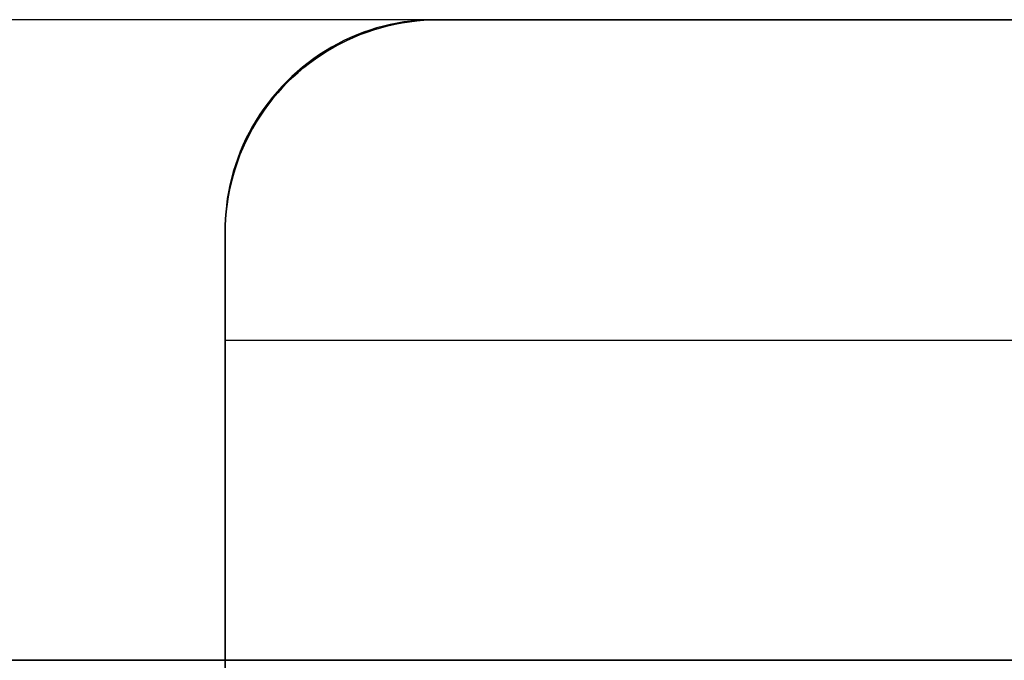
# Model space of a CAD drawing. Header units: millimetres. Extents: x 7986 to 9191, y -11326 to -10283.
# Tile 239 of 256: x 8626.45 to 8628.75, y -10665.81 to -10664.31. Entities that reach past the tile are written whole.
import ezdxf

# ---------------------------------------------------------------- set-up
doc = ezdxf.new("R2010")
doc.units = ezdxf.units.MM
doc.layers.add('BLANCO METALICO', color=7, linetype='Continuous', true_color=0xededed)

msp = doc.modelspace()

# ---------------------------------------------------------------- linework, layer by layer
at = {"color": 7, "true_color": 0xffffff}
for p, q in [((8606.5817, -10665.8112, 77.0594), (8632.2811, -10665.8112, 77.0594)), ((8606.6009, -10665.8112, 23.0594), (8629.0914, -10665.8112, 23.0594))]:
    msp.add_line(p, q, dxfattribs=at)
at = {"layer": 'BLANCO METALICO'}
for p, q in [((8635.6395, -10664.3112, 159.5815), (8626.2371, -10664.3112, 159.5815)), ((8627.4276, -10664.3112, 162.5815), (8626.2375, -10664.3126, 162.5815)), ((8627.2827, -10664.3304, 191.3607), (8627.2671, -10664.3353, 191.3629)), ((8627.2764, -10664.3347, 186.8227), (8627.2927, -10664.3298, 186.8227)), ((8627.2927, -10664.3298, 179.1513), (8627.2764, -10664.3347, 179.1513)), ((8627.2764, -10664.3347, 162.5815), (8627.2927, -10664.3298, 162.5815)), ((8627.2927, -10664.3298, 196.5595), (8627.2764, -10664.3347, 196.5595)), ((8627.2764, -10664.3347, 183.7427), (8627.2927, -10664.3298, 183.7427)), ((8627.2927, -10664.3298, 174.0815), (8627.2764, -10664.3347, 174.0815)), ((8627.2986, -10664.3261, 191.3582), (8627.2827, -10664.3304, 191.3607)), ((8627.2927, -10664.3298, 186.8227), (8627.3092, -10664.3254, 186.8227)), ((8627.3092, -10664.3254, 179.1513), (8627.2927, -10664.3298, 179.1513)), ((8627.2927, -10664.3298, 162.5815), (8627.3092, -10664.3254, 162.5815)), ((8627.3092, -10664.3254, 196.5595), (8627.2927, -10664.3298, 196.5595)), ((8627.2927, -10664.3298, 183.7427), (8627.3092, -10664.3254, 183.7427)), ((8627.3092, -10664.3254, 174.0815), (8627.2927, -10664.3298, 174.0815)), ((8627.3145, -10664.3223, 191.3557), (8627.2986, -10664.3261, 191.3582)), ((8627.3092, -10664.3254, 186.8227), (8627.3259, -10664.3217, 186.8227)), ((8627.3259, -10664.3217, 179.1513), (8627.3092, -10664.3254, 179.1513)), ((8627.3092, -10664.3254, 162.5815), (8627.3259, -10664.3217, 162.5815)), ((8627.3259, -10664.3217, 196.5595), (8627.3092, -10664.3254, 196.5595)), ((8627.3092, -10664.3254, 183.7427), (8627.3259, -10664.3217, 183.7427)), ((8627.3259, -10664.3217, 174.0815), (8627.3092, -10664.3254, 174.0815)), ((8627.3305, -10664.319, 191.353), (8627.3145, -10664.3223, 191.3557)), ((8627.3259, -10664.3217, 186.8227), (8627.3427, -10664.3185, 186.8227)), ((8627.3427, -10664.3185, 179.1513), (8627.3259, -10664.3217, 179.1513)), ((8627.3259, -10664.3217, 162.5815), (8627.3427, -10664.3185, 162.5815)), ((8627.3427, -10664.3185, 196.5595), (8627.3259, -10664.3217, 196.5595)), ((8627.3259, -10664.3217, 183.7427), (8627.3427, -10664.3185, 183.7427)), ((8627.3427, -10664.3185, 174.0815), (8627.3259, -10664.3217, 174.0815)), ((8627.3466, -10664.3163, 191.3502), (8627.3305, -10664.319, 191.353)), ((8627.3427, -10664.3185, 186.8227), (8627.3595, -10664.3159, 186.8227)), ((8627.3595, -10664.3159, 179.1513), (8627.3427, -10664.3185, 179.1513)), ((8627.3427, -10664.3185, 162.5815), (8627.3595, -10664.3159, 162.5815)), ((8627.3595, -10664.3159, 196.5595), (8627.3427, -10664.3185, 196.5595)), ((8627.3427, -10664.3185, 183.7427), (8627.3595, -10664.3159, 183.7427)), ((8627.3595, -10664.3159, 174.0815), (8627.3427, -10664.3185, 174.0815)), ((8627.3628, -10664.3142, 191.3472), (8627.3466, -10664.3163, 191.3502)), ((8627.3595, -10664.3159, 186.8227), (8627.3765, -10664.3138, 186.8227)), ((8627.3765, -10664.3138, 179.1513), (8627.3595, -10664.3159, 179.1513)), ((8627.3595, -10664.3159, 162.5815), (8627.3765, -10664.3138, 162.5815)), ((8627.3765, -10664.3138, 196.5595), (8627.3595, -10664.3159, 196.5595)), ((8627.3595, -10664.3159, 183.7427), (8627.3765, -10664.3138, 183.7427)), ((8627.3765, -10664.3138, 174.0815), (8627.3595, -10664.3159, 174.0815)), ((8627.379, -10664.3126, 191.3441), (8627.3628, -10664.3142, 191.3472)), ((8627.3765, -10664.3138, 186.8227), (8627.3935, -10664.3124, 186.8227)), ((8627.3935, -10664.3124, 179.1513), (8627.3765, -10664.3138, 179.1513)), ((8627.3765, -10664.3138, 162.5815), (8627.3935, -10664.3124, 162.5815)), ((8627.3935, -10664.3124, 196.5595), (8627.3765, -10664.3138, 196.5595)), ((8627.3765, -10664.3138, 183.7427), (8627.3935, -10664.3124, 183.7427)), ((8627.3935, -10664.3124, 174.0815), (8627.3765, -10664.3138, 174.0815)), ((8627.3952, -10664.3116, 191.3409), (8627.379, -10664.3126, 191.3441)), ((8627.3935, -10664.3124, 186.8227), (8627.4105, -10664.3115, 186.8227)), ((8627.4105, -10664.3115, 179.1513), (8627.3935, -10664.3124, 179.1513)), ((8627.3935, -10664.3124, 162.5815), (8627.4105, -10664.3115, 162.5815)), ((8627.4105, -10664.3115, 196.5595), (8627.3935, -10664.3124, 196.5595)), ((8627.3935, -10664.3124, 183.7427), (8627.4105, -10664.3115, 183.7427)), ((8627.4105, -10664.3115, 174.0815), (8627.3935, -10664.3124, 174.0815)), ((8627.4114, -10664.3111, 191.3376), (8627.3952, -10664.3116, 191.3409)), ((8627.4105, -10664.3115, 186.8227), (8627.4276, -10664.3112, 186.8227)), ((8627.4276, -10664.3112, 179.1513), (8627.4105, -10664.3115, 179.1513)), ((8627.4105, -10664.3115, 162.5815), (8627.4276, -10664.3112, 162.5815)), ((8627.4276, -10664.3112, 196.5595), (8627.4105, -10664.3115, 196.5595)), ((8627.4105, -10664.3115, 183.7427), (8627.4276, -10664.3112, 183.7427)), ((8627.4276, -10664.3112, 174.0815), (8627.4105, -10664.3115, 174.0815)), ((8627.4276, -10664.3112, 191.3342), (8627.4114, -10664.3111, 191.3376)), ((8627.4276, -10664.3112, 162.5815), (8627.4276, -10664.3112, 179.1513)), ((8631.9276, -10664.3112, 196.5595), (8627.4276, -10664.3112, 196.5595)), ((8627.4276, -10664.3112, 196.5595), (8627.4276, -10664.3112, 191.3342)), ((8627.4276, -10664.3112, 186.8227), (8627.4276, -10664.3112, 191.3342)), ((8627.4276, -10664.3112, 179.1513), (8627.4276, -10664.3112, 180.6429)), ((8627.4276, -10664.3112, 180.6429), (8627.4276, -10664.3112, 186.8227)), ((8627.4276, -10664.3112, 177.3533), (8632.9276, -10664.3112, 177.3533)), ((8627.2211, -10664.3531, 191.3689), (8627.2061, -10664.3601, 191.3706)), ((8627.2129, -10664.3597, 186.8227), (8627.2284, -10664.3526, 186.8227)), ((8627.2284, -10664.3526, 179.1513), (8627.2129, -10664.3597, 179.1513)), ((8627.2129, -10664.3597, 162.5815), (8627.2284, -10664.3526, 162.5815)), ((8627.2284, -10664.3526, 196.5595), (8627.2129, -10664.3597, 196.5595)), ((8627.2129, -10664.3597, 183.7427), (8627.2284, -10664.3526, 183.7427)), ((8627.2284, -10664.3526, 174.0815), (8627.2129, -10664.3597, 174.0815)), ((8627.2362, -10664.3467, 191.367), (8627.2211, -10664.3531, 191.3689)), ((8627.2284, -10664.3526, 186.8227), (8627.2442, -10664.3461, 186.8227)), ((8627.2442, -10664.3461, 179.1513), (8627.2284, -10664.3526, 179.1513)), ((8627.2284, -10664.3526, 162.5815), (8627.2442, -10664.3461, 162.5815)), ((8627.2442, -10664.3461, 196.5595), (8627.2284, -10664.3526, 196.5595)), ((8627.2284, -10664.3526, 183.7427), (8627.2442, -10664.3461, 183.7427)), ((8627.2442, -10664.3461, 174.0815), (8627.2284, -10664.3526, 174.0815)), ((8627.2516, -10664.3407, 191.3651), (8627.2362, -10664.3467, 191.367)), ((8627.2442, -10664.3461, 186.8227), (8627.2602, -10664.3401, 186.8227)), ((8627.2602, -10664.3401, 179.1513), (8627.2442, -10664.3461, 179.1513)), ((8627.2442, -10664.3461, 162.5815), (8627.2602, -10664.3401, 162.5815)), ((8627.2602, -10664.3401, 196.5595), (8627.2442, -10664.3461, 196.5595)), ((8627.2442, -10664.3461, 183.7427), (8627.2602, -10664.3401, 183.7427)), ((8627.2602, -10664.3401, 174.0815), (8627.2442, -10664.3461, 174.0815)), ((8627.2671, -10664.3353, 191.3629), (8627.2516, -10664.3407, 191.3651)), ((8627.2602, -10664.3401, 186.8227), (8627.2764, -10664.3347, 186.8227)), ((8627.2764, -10664.3347, 179.1513), (8627.2602, -10664.3401, 179.1513)), ((8627.2602, -10664.3401, 162.5815), (8627.2764, -10664.3347, 162.5815)), ((8627.2764, -10664.3347, 196.5595), (8627.2602, -10664.3401, 196.5595)), ((8627.2602, -10664.3401, 183.7427), (8627.2764, -10664.3347, 183.7427)), ((8627.2764, -10664.3347, 174.0815), (8627.2602, -10664.3401, 174.0815)), ((8627.177, -10664.3755, 191.3735), (8627.1628, -10664.3839, 191.3747)), ((8627.1678, -10664.384, 186.8227), (8627.1826, -10664.3754, 186.8227)), ((8627.1826, -10664.3754, 179.1513), (8627.1678, -10664.384, 179.1513)), ((8627.1678, -10664.384, 162.5815), (8627.1826, -10664.3754, 162.5815)), ((8627.1826, -10664.3754, 196.5595), (8627.1678, -10664.384, 196.5595)), ((8627.1678, -10664.384, 183.7427), (8627.1826, -10664.3754, 183.7427)), ((8627.1826, -10664.3754, 174.0815), (8627.1678, -10664.384, 174.0815)), ((8627.1914, -10664.3675, 191.3721), (8627.177, -10664.3755, 191.3735)), ((8627.1826, -10664.3754, 186.8227), (8627.1976, -10664.3673, 186.8227)), ((8627.1976, -10664.3673, 179.1513), (8627.1826, -10664.3754, 179.1513)), ((8627.1826, -10664.3754, 162.5815), (8627.1976, -10664.3673, 162.5815)), ((8627.1976, -10664.3673, 196.5595), (8627.1826, -10664.3754, 196.5595)), ((8627.1826, -10664.3754, 183.7427), (8627.1976, -10664.3673, 183.7427)), ((8627.1976, -10664.3673, 174.0815), (8627.1826, -10664.3754, 174.0815)), ((8627.2061, -10664.3601, 191.3706), (8627.1914, -10664.3675, 191.3721)), ((8627.1976, -10664.3673, 186.8227), (8627.2129, -10664.3597, 186.8227)), ((8627.2129, -10664.3597, 179.1513), (8627.1976, -10664.3673, 179.1513)), ((8627.1976, -10664.3673, 162.5815), (8627.2129, -10664.3597, 162.5815)), ((8627.2129, -10664.3597, 196.5595), (8627.1976, -10664.3673, 196.5595)), ((8627.1976, -10664.3673, 183.7427), (8627.2129, -10664.3597, 183.7427)), ((8627.2129, -10664.3597, 174.0815), (8627.1976, -10664.3673, 174.0815)), ((8627.1352, -10664.4022, 191.3766), (8627.1219, -10664.4121, 191.3774)), ((8627.1255, -10664.4128, 186.8227), (8627.1393, -10664.4027, 186.8227)), ((8627.1393, -10664.4027, 179.1513), (8627.1255, -10664.4128, 179.1513)), ((8627.1255, -10664.4128, 162.5815), (8627.1393, -10664.4027, 162.5815)), ((8627.1393, -10664.4027, 196.5595), (8627.1255, -10664.4128, 196.5595)), ((8627.1255, -10664.4128, 183.7427), (8627.1393, -10664.4027, 183.7427)), ((8627.1393, -10664.4027, 174.0815), (8627.1255, -10664.4128, 174.0815)), ((8627.1488, -10664.3929, 191.3757), (8627.1352, -10664.4022, 191.3766)), ((8627.1393, -10664.4027, 186.8227), (8627.1534, -10664.3931, 186.8227)), ((8627.1534, -10664.3931, 179.1513), (8627.1393, -10664.4027, 179.1513)), ((8627.1393, -10664.4027, 162.5815), (8627.1534, -10664.3931, 162.5815)), ((8627.1534, -10664.3931, 196.5595), (8627.1393, -10664.4027, 196.5595)), ((8627.1393, -10664.4027, 183.7427), (8627.1534, -10664.3931, 183.7427)), ((8627.1534, -10664.3931, 174.0815), (8627.1393, -10664.4027, 174.0815)), ((8627.1628, -10664.3839, 191.3747), (8627.1488, -10664.3929, 191.3757)), ((8627.1534, -10664.3931, 186.8227), (8627.1678, -10664.384, 186.8227)), ((8627.1678, -10664.384, 179.1513), (8627.1534, -10664.3931, 179.1513)), ((8627.1534, -10664.3931, 162.5815), (8627.1678, -10664.384, 162.5815)), ((8627.1678, -10664.384, 196.5595), (8627.1534, -10664.3931, 196.5595)), ((8627.1534, -10664.3931, 183.7427), (8627.1678, -10664.384, 183.7427)), ((8627.1678, -10664.384, 174.0815), (8627.1534, -10664.3931, 174.0815)), ((8627.1089, -10664.4223, 191.3779), (8627.0963, -10664.4331, 191.3783)), ((8627.099, -10664.4344, 186.8227), (8627.1121, -10664.4234, 186.8227)), ((8627.1121, -10664.4234, 179.1513), (8627.099, -10664.4344, 179.1513)), ((8627.099, -10664.4344, 162.5815), (8627.1121, -10664.4234, 162.5815)), ((8627.1121, -10664.4234, 196.5595), (8627.099, -10664.4344, 196.5595)), ((8627.099, -10664.4344, 183.7427), (8627.1121, -10664.4234, 183.7427)), ((8627.1121, -10664.4234, 174.0815), (8627.099, -10664.4344, 174.0815)), ((8627.1219, -10664.4121, 191.3774), (8627.1089, -10664.4223, 191.3779)), ((8627.1121, -10664.4234, 186.8227), (8627.1255, -10664.4128, 186.8227)), ((8627.1255, -10664.4128, 179.1513), (8627.1121, -10664.4234, 179.1513)), ((8627.1121, -10664.4234, 162.5815), (8627.1255, -10664.4128, 162.5815)), ((8627.1255, -10664.4128, 196.5595), (8627.1121, -10664.4234, 196.5595)), ((8627.1121, -10664.4234, 183.7427), (8627.1255, -10664.4128, 183.7427)), ((8627.1255, -10664.4128, 174.0815), (8627.1121, -10664.4234, 174.0815)), ((8627.084, -10664.4442, 191.3786), (8627.0721, -10664.4557, 191.3787)), ((8627.0741, -10664.4577, 186.8227), (8627.0863, -10664.4458, 186.8227)), ((8627.0863, -10664.4458, 179.1513), (8627.0741, -10664.4577, 179.1513)), ((8627.0741, -10664.4577, 162.5815), (8627.0863, -10664.4458, 162.5815)), ((8627.0863, -10664.4458, 196.5595), (8627.0741, -10664.4577, 196.5595)), ((8627.0741, -10664.4577, 183.7427), (8627.0863, -10664.4458, 183.7427)), ((8627.0863, -10664.4458, 174.0815), (8627.0741, -10664.4577, 174.0815)), ((8627.0963, -10664.4331, 191.3783), (8627.084, -10664.4442, 191.3786)), ((8627.0863, -10664.4458, 186.8227), (8627.099, -10664.4344, 186.8227)), ((8627.099, -10664.4344, 179.1513), (8627.0863, -10664.4458, 179.1513)), ((8627.0863, -10664.4458, 162.5815), (8627.099, -10664.4344, 162.5815)), ((8627.099, -10664.4344, 196.5595), (8627.0863, -10664.4458, 196.5595)), ((8627.0863, -10664.4458, 183.7427), (8627.099, -10664.4344, 183.7427)), ((8627.099, -10664.4344, 174.0815), (8627.0863, -10664.4458, 174.0815)), ((8627.0606, -10664.4676, 191.3786), (8627.0494, -10664.4799, 191.3783)), ((8627.0508, -10664.4826, 186.8227), (8627.0622, -10664.47, 186.8227)), ((8627.0622, -10664.47, 179.1513), (8627.0508, -10664.4826, 179.1513)), ((8627.0508, -10664.4826, 162.5815), (8627.0622, -10664.47, 162.5815)), ((8627.0622, -10664.47, 196.5595), (8627.0508, -10664.4826, 196.5595)), ((8627.0508, -10664.4826, 183.7427), (8627.0622, -10664.47, 183.7427)), ((8627.0622, -10664.47, 174.0815), (8627.0508, -10664.4826, 174.0815)), ((8627.0721, -10664.4557, 191.3787), (8627.0606, -10664.4676, 191.3786)), ((8627.0622, -10664.47, 186.8227), (8627.0741, -10664.4577, 186.8227)), ((8627.0741, -10664.4577, 179.1513), (8627.0622, -10664.47, 179.1513)), ((8627.0622, -10664.47, 162.5815), (8627.0741, -10664.4577, 162.5815)), ((8627.0741, -10664.4577, 196.5595), (8627.0622, -10664.47, 196.5595)), ((8627.0622, -10664.47, 183.7427), (8627.0741, -10664.4577, 183.7427)), ((8627.0741, -10664.4577, 174.0815), (8627.0622, -10664.47, 174.0815)), ((8627.0721, -10664.4557, 191.3787), (8627.0721, -10664.4557, 186.8259)), ((8627.0741, -10664.4577, 186.8227), (8627.0741, -10664.4577, 179.1513)), ((8627.0741, -10664.4577, 162.5815), (8627.0741, -10664.4577, 179.1513)), ((8627.0741, -10664.4577, 191.3787), (8627.0741, -10664.4577, 196.5595)), ((8627.0387, -10664.4925, 191.3779), (8627.0285, -10664.5055, 191.3774)), ((8627.0494, -10664.4799, 191.3783), (8627.0387, -10664.4925, 191.3779)), ((8627.0398, -10664.4957, 186.8227), (8627.0508, -10664.4826, 186.8227)), ((8627.0508, -10664.4826, 179.1513), (8627.0398, -10664.4957, 179.1513)), ((8627.0398, -10664.4957, 162.5815), (8627.0508, -10664.4826, 162.5815)), ((8627.0508, -10664.4826, 196.5595), (8627.0398, -10664.4957, 196.5595)), ((8627.0398, -10664.4957, 183.7427), (8627.0508, -10664.4826, 183.7427)), ((8627.0508, -10664.4826, 174.0815), (8627.0398, -10664.4957, 174.0815)), ((8627.0285, -10664.5055, 191.3774), (8627.0186, -10664.5188, 191.3766)), ((8627.0191, -10664.5229, 186.8227), (8627.0292, -10664.5091, 186.8227)), ((8627.0292, -10664.5091, 179.1513), (8627.0191, -10664.5229, 179.1513)), ((8627.0191, -10664.5229, 162.5815), (8627.0292, -10664.5091, 162.5815)), ((8627.0292, -10664.5091, 196.5595), (8627.0191, -10664.5229, 196.5595)), ((8627.0191, -10664.5229, 183.7427), (8627.0292, -10664.5091, 183.7427)), ((8627.0292, -10664.5091, 174.0815), (8627.0191, -10664.5229, 174.0815)), ((8627.0292, -10664.5091, 186.8227), (8627.0398, -10664.4957, 186.8227)), ((8627.0398, -10664.4957, 179.1513), (8627.0292, -10664.5091, 179.1513)), ((8627.0292, -10664.5091, 162.5815), (8627.0398, -10664.4957, 162.5815)), ((8627.0398, -10664.4957, 196.5595), (8627.0292, -10664.5091, 196.5595)), ((8627.0292, -10664.5091, 183.7427), (8627.0398, -10664.4957, 183.7427)), ((8627.0398, -10664.4957, 174.0815), (8627.0292, -10664.5091, 174.0815)), ((8627.0092, -10664.5324, 191.3757), (8627.0003, -10664.5464, 191.3747)), ((8627.0004, -10664.5514, 186.8227), (8627.0095, -10664.537, 186.8227)), ((8627.0095, -10664.537, 179.1513), (8627.0004, -10664.5514, 179.1513)), ((8627.0004, -10664.5514, 162.5815), (8627.0095, -10664.537, 162.5815)), ((8627.0095, -10664.537, 196.5595), (8627.0004, -10664.5514, 196.5595)), ((8627.0004, -10664.5514, 183.7427), (8627.0095, -10664.537, 183.7427)), ((8627.0095, -10664.537, 174.0815), (8627.0004, -10664.5514, 174.0815)), ((8627.0186, -10664.5188, 191.3766), (8627.0092, -10664.5324, 191.3757)), ((8627.0095, -10664.537, 186.8227), (8627.0191, -10664.5229, 186.8227)), ((8627.0191, -10664.5229, 179.1513), (8627.0095, -10664.537, 179.1513)), ((8627.0095, -10664.537, 162.5815), (8627.0191, -10664.5229, 162.5815)), ((8627.0191, -10664.5229, 196.5595), (8627.0095, -10664.537, 196.5595)), ((8627.0095, -10664.537, 183.7427), (8627.0191, -10664.5229, 183.7427)), ((8627.0191, -10664.5229, 174.0815), (8627.0095, -10664.537, 174.0815)), ((8626.9919, -10664.5606, 191.3735), (8626.9839, -10664.575, 191.3721)), ((8626.9918, -10664.5662, 186.8227), (8627.0004, -10664.5514, 186.8227)), ((8627.0004, -10664.5514, 179.1513), (8626.9918, -10664.5662, 179.1513)), ((8626.9918, -10664.5662, 162.5815), (8627.0004, -10664.5514, 162.5815)), ((8627.0004, -10664.5514, 196.5595), (8626.9918, -10664.5662, 196.5595)), ((8626.9918, -10664.5662, 183.7427), (8627.0004, -10664.5514, 183.7427)), ((8627.0004, -10664.5514, 174.0815), (8626.9918, -10664.5662, 174.0815)), ((8627.0003, -10664.5464, 191.3747), (8626.9919, -10664.5606, 191.3735)), ((8626.9761, -10664.5965, 186.8227), (8626.9837, -10664.5812, 186.8227)), ((8626.9837, -10664.5812, 179.1513), (8626.9761, -10664.5965, 179.1513)), ((8626.9761, -10664.5965, 162.5815), (8626.9837, -10664.5812, 162.5815)), ((8626.9837, -10664.5812, 196.5595), (8626.9761, -10664.5965, 196.5595)), ((8626.9761, -10664.5965, 183.7427), (8626.9837, -10664.5812, 183.7427)), ((8626.9837, -10664.5812, 174.0815), (8626.9761, -10664.5965, 174.0815)), ((8626.9839, -10664.575, 191.3721), (8626.9765, -10664.5897, 191.3706)), ((8626.9837, -10664.5812, 186.8227), (8626.9918, -10664.5662, 186.8227)), ((8626.9918, -10664.5662, 179.1513), (8626.9837, -10664.5812, 179.1513)), ((8626.9837, -10664.5812, 162.5815), (8626.9918, -10664.5662, 162.5815)), ((8626.9918, -10664.5662, 196.5595), (8626.9837, -10664.5812, 196.5595)), ((8626.9837, -10664.5812, 183.7427), (8626.9918, -10664.5662, 183.7427)), ((8626.9918, -10664.5662, 174.0815), (8626.9837, -10664.5812, 174.0815)), ((8626.9695, -10664.6047, 191.3689), (8626.963, -10664.6198, 191.367)), ((8626.969, -10664.612, 186.8227), (8626.9761, -10664.5965, 186.8227)), ((8626.9761, -10664.5965, 179.1513), (8626.969, -10664.612, 179.1513)), ((8626.969, -10664.612, 162.5815), (8626.9761, -10664.5965, 162.5815)), ((8626.9761, -10664.5965, 196.5595), (8626.969, -10664.612, 196.5595)), ((8626.969, -10664.612, 183.7427), (8626.9761, -10664.5965, 183.7427)), ((8626.9761, -10664.5965, 174.0815), (8626.969, -10664.612, 174.0815)), ((8626.9765, -10664.5897, 191.3706), (8626.9695, -10664.6047, 191.3689)), ((8626.9565, -10664.6438, 186.8227), (8626.9625, -10664.6278, 186.8227)), ((8626.9625, -10664.6278, 179.1513), (8626.9565, -10664.6438, 179.1513)), ((8626.9565, -10664.6438, 162.5815), (8626.9625, -10664.6278, 162.5815)), ((8626.9625, -10664.6278, 196.5595), (8626.9565, -10664.6438, 196.5595)), ((8626.9565, -10664.6438, 183.7427), (8626.9625, -10664.6278, 183.7427)), ((8626.9625, -10664.6278, 174.0815), (8626.9565, -10664.6438, 174.0815)), ((8626.963, -10664.6198, 191.367), (8626.9571, -10664.6352, 191.3651)), ((8626.9625, -10664.6278, 186.8227), (8626.969, -10664.612, 186.8227)), ((8626.969, -10664.612, 179.1513), (8626.9625, -10664.6278, 179.1513)), ((8626.9625, -10664.6278, 162.5815), (8626.969, -10664.612, 162.5815)), ((8626.969, -10664.612, 196.5595), (8626.9625, -10664.6278, 196.5595)), ((8626.9625, -10664.6278, 183.7427), (8626.969, -10664.612, 183.7427)), ((8626.969, -10664.612, 174.0815), (8626.9625, -10664.6278, 174.0815)), ((8626.9517, -10664.6507, 191.3629), (8626.9468, -10664.6664, 191.3607)), ((8626.951, -10664.66, 186.8227), (8626.9565, -10664.6438, 186.8227)), ((8626.9565, -10664.6438, 179.1513), (8626.951, -10664.66, 179.1513)), ((8626.951, -10664.66, 162.5815), (8626.9565, -10664.6438, 162.5815)), ((8626.9565, -10664.6438, 196.5595), (8626.951, -10664.66, 196.5595)), ((8626.951, -10664.66, 183.7427), (8626.9565, -10664.6438, 183.7427)), ((8626.9565, -10664.6438, 174.0815), (8626.951, -10664.66, 174.0815)), ((8626.9571, -10664.6352, 191.3651), (8626.9517, -10664.6507, 191.3629)), ((8626.9418, -10664.6928, 186.8227), (8626.9462, -10664.6763, 186.8227)), ((8626.9462, -10664.6763, 179.1513), (8626.9418, -10664.6928, 179.1513)), ((8626.9418, -10664.6928, 162.5815), (8626.9462, -10664.6763, 162.5815)), ((8626.9462, -10664.6763, 196.5595), (8626.9418, -10664.6928, 196.5595)), ((8626.9418, -10664.6928, 183.7427), (8626.9462, -10664.6763, 183.7427)), ((8626.9462, -10664.6763, 174.0815), (8626.9418, -10664.6928, 174.0815)), ((8626.9468, -10664.6664, 191.3607), (8626.9425, -10664.6822, 191.3582)), ((8626.9462, -10664.6763, 186.8227), (8626.951, -10664.66, 186.8227)), ((8626.951, -10664.66, 179.1513), (8626.9462, -10664.6763, 179.1513)), ((8626.9462, -10664.6763, 162.5815), (8626.951, -10664.66, 162.5815)), ((8626.951, -10664.66, 196.5595), (8626.9462, -10664.6763, 196.5595)), ((8626.9462, -10664.6763, 183.7427), (8626.951, -10664.66, 183.7427)), ((8626.951, -10664.66, 174.0815), (8626.9462, -10664.6763, 174.0815)), ((8626.9387, -10664.6981, 191.3557), (8626.9354, -10664.7141, 191.353)), ((8626.9381, -10664.7095, 186.8227), (8626.9418, -10664.6928, 186.8227)), ((8626.9418, -10664.6928, 179.1513), (8626.9381, -10664.7095, 179.1513)), ((8626.9381, -10664.7095, 162.5815), (8626.9418, -10664.6928, 162.5815)), ((8626.9418, -10664.6928, 196.5595), (8626.9381, -10664.7095, 196.5595)), ((8626.9381, -10664.7095, 183.7427), (8626.9418, -10664.6928, 183.7427)), ((8626.9418, -10664.6928, 174.0815), (8626.9381, -10664.7095, 174.0815)), ((8626.9425, -10664.6822, 191.3582), (8626.9387, -10664.6981, 191.3557)), ((8626.9354, -10664.7141, 191.353), (8626.9327, -10664.7302, 191.3502)), ((8626.9349, -10664.7263, 186.8227), (8626.9381, -10664.7095, 186.8227)), ((8626.9381, -10664.7095, 179.1513), (8626.9349, -10664.7263, 179.1513)), ((8626.9349, -10664.7263, 162.5815), (8626.9381, -10664.7095, 162.5815)), ((8626.9381, -10664.7095, 196.5595), (8626.9349, -10664.7263, 196.5595)), ((8626.9349, -10664.7263, 183.7427), (8626.9381, -10664.7095, 183.7427)), ((8626.9381, -10664.7095, 174.0815), (8626.9349, -10664.7263, 174.0815)), ((8626.9306, -10664.7464, 191.3472), (8626.929, -10664.7626, 191.3441)), ((8626.9302, -10664.7601, 186.8227), (8626.9323, -10664.7431, 186.8227)), ((8626.9323, -10664.7431, 179.1513), (8626.9302, -10664.7601, 179.1513)), ((8626.9302, -10664.7601, 162.5815), (8626.9323, -10664.7431, 162.5815)), ((8626.9323, -10664.7431, 196.5595), (8626.9302, -10664.7601, 196.5595)), ((8626.9302, -10664.7601, 183.7427), (8626.9323, -10664.7431, 183.7427)), ((8626.9323, -10664.7431, 174.0815), (8626.9302, -10664.7601, 174.0815)), ((8626.9327, -10664.7302, 191.3502), (8626.9306, -10664.7464, 191.3472)), ((8626.9323, -10664.7431, 186.8227), (8626.9349, -10664.7263, 186.8227)), ((8626.9349, -10664.7263, 179.1513), (8626.9323, -10664.7431, 179.1513)), ((8626.9323, -10664.7431, 162.5815), (8626.9349, -10664.7263, 162.5815)), ((8626.9349, -10664.7263, 196.5595), (8626.9323, -10664.7431, 196.5595)), ((8626.9323, -10664.7431, 183.7427), (8626.9349, -10664.7263, 183.7427)), ((8626.9349, -10664.7263, 174.0815), (8626.9323, -10664.7431, 174.0815)), ((8626.929, -10664.7626, 191.3441), (8626.928, -10664.7788, 191.3409)), ((8626.9288, -10664.7771, 186.8227), (8626.9302, -10664.7601, 186.8227)), ((8626.9302, -10664.7601, 179.1513), (8626.9288, -10664.7771, 179.1513)), ((8626.9288, -10664.7771, 162.5815), (8626.9302, -10664.7601, 162.5815)), ((8626.9302, -10664.7601, 196.5595), (8626.9288, -10664.7771, 196.5595)), ((8626.9288, -10664.7771, 183.7427), (8626.9302, -10664.7601, 183.7427)), ((8626.9302, -10664.7601, 174.0815), (8626.9288, -10664.7771, 174.0815)), ((8626.928, -10664.7788, 191.3409), (8626.9275, -10664.795, 191.3376)), ((8626.9276, -10664.8112, 186.8227), (8626.9279, -10664.7942, 186.8227)), ((8626.9279, -10664.7942, 179.1513), (8626.9276, -10664.8112, 179.1513)), ((8626.9276, -10664.8112, 162.5815), (8626.9279, -10664.7942, 162.5815)), ((8626.9279, -10664.7942, 196.5595), (8626.9276, -10664.8112, 196.5595)), ((8626.9276, -10664.8112, 183.7427), (8626.9279, -10664.7942, 183.7427)), ((8626.9279, -10664.7942, 174.0815), (8626.9276, -10664.8112, 174.0815)), ((8626.9279, -10664.7942, 186.8227), (8626.9288, -10664.7771, 186.8227)), ((8626.9288, -10664.7771, 179.1513), (8626.9279, -10664.7942, 179.1513)), ((8626.9279, -10664.7942, 162.5815), (8626.9288, -10664.7771, 162.5815)), ((8626.9288, -10664.7771, 196.5595), (8626.9279, -10664.7942, 196.5595)), ((8626.9279, -10664.7942, 183.7427), (8626.9288, -10664.7771, 183.7427)), ((8626.9288, -10664.7771, 174.0815), (8626.9279, -10664.7942, 174.0815)), ((8626.9275, -10664.795, 191.3376), (8626.9276, -10664.8112, 191.3342)), ((8626.9276, -10665.8112, 162.5815), (8626.9276, -10664.8112, 162.5815)), ((8626.9276, -10664.8112, 179.1513), (8626.9276, -10664.8112, 162.5815)), ((8626.9276, -10664.8112, 196.5595), (8626.9276, -10665.8112, 196.5595)), ((8626.9276, -10664.8112, 191.3342), (8626.9276, -10664.8112, 196.5595)), ((8626.9276, -10664.8112, 186.8227), (8626.9276, -10664.8112, 191.3342)), ((8626.9276, -10664.8112, 179.1513), (8626.9276, -10664.8112, 180.6429)), ((8626.9276, -10664.8112, 180.6429), (8626.9276, -10664.8112, 186.8227)), ((8626.9276, -10664.8112, 179.0033), (8626.9276, -10666.8112, 179.0033)), ((8626.9276, -10665.0612, 196.5595), (8631.9276, -10665.0612, 196.5595)), ((8613.4627, -10665.8112, 139.9653), (8686.6627, -10665.8112, 139.9653)), ((8686.6627, -10665.8112, 139.1653), (8613.9627, -10665.8112, 139.1653)), ((8626.9276, -10665.8112, 162.5815), (8625.4276, -10665.8112, 162.5815)), ((8626.0116, -10665.8112, 156.5815), (8636.8476, -10665.8112, 156.5815)), ((8626.9276, -10666.8112, 162.5815), (8626.9276, -10665.8112, 162.5815)), ((8631.9276, -10665.8112, 196.5595), (8626.9276, -10665.8112, 196.5595)), ((8626.9276, -10665.8112, 196.5595), (8626.9276, -10666.8112, 196.5595)), ((8626.9276, -10665.8112, 162.5815), (8626.9276, -10665.8112, 196.5595))]:
    msp.add_line(p, q, dxfattribs=at)

doc.saveas('drawing.dxf')
